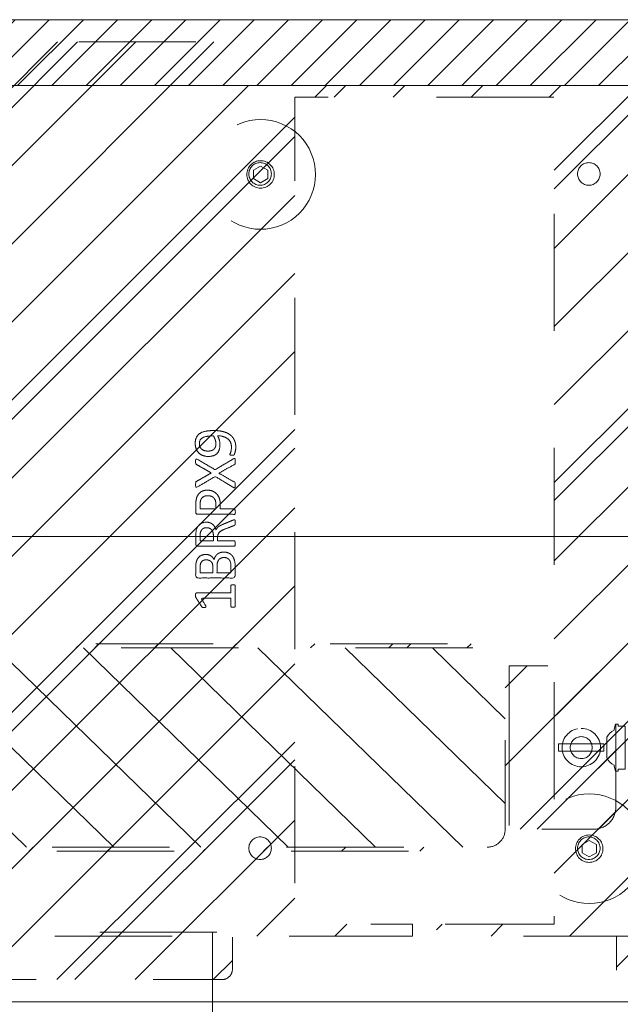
# Model space of a CAD drawing. Header units: inches. Extents: x -407.5 to -311.5, y -87.6 to -3.7.
# Tile 33 of 42: x -359.5 to -352.7, y -14.9 to -3.7. Entities that reach past the tile are written whole.
import ezdxf

# ---------------------------------------------------------------- set-up
doc = ezdxf.new("R2010")
doc.units = ezdxf.units.IN
doc.header["$LTSCALE"] = 32
doc.header["$MEASUREMENT"] = 0
doc.header["$PDMODE"] = 1
doc.header["$PDSIZE"] = -2
doc.linetypes.add('Dash Style-1', pattern=[0.083328, 0.041656, -0.041672])
for name, color, linetype, lineweight in [('DashLine', 7, 'Dash Style-1', 13), ('DashLineFill', 7, 'Dash Style-1', 13), ('Drawing', 7, 'Continuous', 18), ('Metal-Black', 7, 'Continuous', 18), ('Metal-UtilityGrommet', 7, 'Continuous', 13), ('None', 7, 'Continuous', 18), ('SolidLine', 7, 'Continuous', 15), ('Wood_1-H', 7, 'Continuous', 13)]:
    doc.layers.add(name, color=color, linetype=linetype, lineweight=lineweight)
for name, color, linetype, lineweight, true_color in [('Electrical', 1, 'Dash Style-1', 15, 0xff0000), ('Metal-Leg', 7, 'Continuous', 18, 0x4c4c4c), ('Metal_Black', 7, 'Continuous', 13, 0x4c4c4c), ('Textile-Cushion', 7, 'Continuous', 18, 0x4c4c4c)]:
    doc.layers.add(name, color=color, linetype=linetype, lineweight=lineweight, true_color=true_color)
pattern_1 = [(45, (0, 0), (-1.613, 1.9357), []), (45, (-1.0608, 1.0608), (-0.472346, 0.41676), [])]

# ---------------------------------------------------------------- blocks, each defined once
blk = doc.blocks.new('1BP8DW-Leveler (2D)')
at = {"layer": 'DashLine', "flags": 128}
for points in [[(0.625, 0), (0.622, -0.061), (0.613, -0.122), (0.598, -0.181), (0.577, -0.239), (0.551, -0.295), (0.52, -0.347), (0.483, -0.396), (0.442, -0.442), (0.396, -0.483), (0.347, -0.52), (0.295, -0.551), (0.239, -0.577), (0.181, -0.598), (0.122, -0.613), (0.061, -0.622), (0, -0.625), (-0.061, -0.622), (-0.122, -0.613), (-0.181, -0.598), (-0.239, -0.577), (-0.295, -0.551), (-0.347, -0.52), (-0.396, -0.483), (-0.442, -0.442), (-0.483, -0.396), (-0.52, -0.347), (-0.551, -0.295), (-0.577, -0.239), (-0.598, -0.181), (-0.613, -0.122), (-0.622, -0.061), (-0.625, 0), (-0.622, 0.061), (-0.613, 0.122), (-0.598, 0.181), (-0.577, 0.239), (-0.551, 0.295), (-0.52, 0.347), (-0.483, 0.396), (-0.442, 0.442), (-0.396, 0.483), (-0.347, 0.52), (-0.295, 0.551), (-0.239, 0.577), (-0.181, 0.598), (-0.122, 0.613), (-0.061, 0.622), (0, 0.625), (0.061, 0.622), (0.122, 0.613), (0.181, 0.598), (0.239, 0.577), (0.295, 0.551), (0.347, 0.52), (0.396, 0.483), (0.442, 0.442), (0.483, 0.396), (0.52, 0.347), (0.551, 0.295), (0.577, 0.239), (0.598, 0.181), (0.613, 0.122), (0.622, 0.061)], [(0, 0.156), (0.015, 0.155), (0.03, 0.153), (0.045, 0.15), (0.06, 0.144), (0.074, 0.138), (0.087, 0.13), (0.099, 0.121), (0.11, 0.11), (0.121, 0.099), (0.13, 0.087), (0.138, 0.074), (0.144, 0.06), (0.15, 0.045), (0.153, 0.03), (0.155, 0.015), (0.156, 0), (0.155, -0.015), (0.153, -0.03), (0.15, -0.045), (0.144, -0.06), (0.138, -0.074), (0.13, -0.087), (0.121, -0.099), (0.11, -0.11), (0.099, -0.121), (0.087, -0.13), (0.074, -0.138), (0.06, -0.144), (0.045, -0.15), (0.03, -0.153), (0.015, -0.155), (0, -0.156), (-0.015, -0.155), (-0.03, -0.153), (-0.045, -0.15), (-0.06, -0.144), (-0.074, -0.138), (-0.087, -0.13), (-0.099, -0.121), (-0.11, -0.11), (-0.121, -0.099), (-0.13, -0.087), (-0.138, -0.074), (-0.144, -0.06), (-0.15, -0.045), (-0.153, -0.03), (-0.155, -0.015), (-0.156, 0), (-0.155, 0.015), (-0.153, 0.03), (-0.15, 0.045), (-0.144, 0.06), (-0.138, 0.074), (-0.13, 0.087), (-0.121, 0.099), (-0.11, 0.11), (-0.099, 0.121), (-0.087, 0.13), (-0.074, 0.138), (-0.06, 0.144), (-0.045, 0.15), (-0.03, 0.153), (-0.015, 0.155)], [(0, 0.094), (-0.081, 0.047), (-0.081, -0.047), (0, -0.094), (0.081, -0.047), (0.081, 0.047)]]:
    blk.add_lwpolyline(points, close=True, dxfattribs=at)
blk = doc.blocks.new('Group')
at = {"layer": 'Metal_Black', "color": 7}
for points, knots in [([(2.211, 3.61), (2.24, 3.61), (2.299, 3.603), (2.355, 3.586), (2.403, 3.558), (2.438, 3.516), (2.46, 3.457), (2.46, 3.403), (2.454, 3.376), (2.446, 3.342), (2.438, 3.331), (2.427, 3.328), (2.41, 3.328), (2.401, 3.329), (2.395, 3.331), (2.393, 3.335), (2.393, 3.342), (2.399, 3.355), (2.406, 3.377), (2.41, 3.405), (2.41, 3.457), (2.384, 3.505), (2.342, 3.534), (2.285, 3.551), (2.251, 3.551), (2.262, 3.532), (2.279, 3.481), (2.279, 3.411), (2.259, 3.359), (2.224, 3.329), (2.176, 3.315), (2.117, 3.315), (2.063, 3.333), (2.022, 3.37), (1.998, 3.425), (1.998, 3.494), (2.011, 3.536), (2.039, 3.569), (2.076, 3.592), (2.124, 3.604), (2.179, 3.61), (2.211, 3.61)], [0, 0, 0, 0.054342, 0.108683, 0.163025, 0.217366, 0.271708, 0.32605, 0.346749, 0.367448, 0.408846, 0.429545, 0.450244, 0.466803, 0.483362, 0.499922, 0.516481, 0.53304, 0.549599, 0.566158, 0.582718, 0.612524, 0.642331, 0.672137, 0.701944, 0.701944, 0.721255, 0.740567, 0.762023, 0.78348, 0.804937, 0.826394, 0.847851, 0.869308, 0.890765, 0.912222, 0.926851, 0.941481, 0.956111, 0.970741, 0.98537, 1, 1, 1]), ([(2.205, 3.549), (2.161, 3.549), (2.07, 3.532), (2.045, 3.483), (2.045, 3.438), (2.061, 3.405), (2.089, 3.385), (2.124, 3.376), (2.163, 3.376), (2.196, 3.385), (2.22, 3.403), (2.233, 3.435), (2.233, 3.484), (2.216, 3.532), (2.205, 3.549)], [0, 0, 0, 0.066007, 0.19802, 0.264026, 0.330033, 0.39604, 0.462046, 0.528053, 0.60066, 0.673267, 0.745875, 0.818482, 0.909241, 1, 1, 1]), ([(2.43, 3.286), (2.438, 3.29), (2.447, 3.292), (2.452, 3.286), (2.454, 3.271), (2.454, 3.251), (2.454, 3.236), (2.451, 3.229), (2.447, 3.225), (2.443, 3.223), (2.355, 3.174), (2.266, 3.124), (2.355, 3.074), (2.443, 3.024), (2.447, 3.022), (2.451, 3.017), (2.454, 3.011), (2.454, 2.996), (2.454, 2.976), (2.452, 2.957), (2.438, 2.959), (2.43, 2.963), (2.328, 3.025), (2.225, 3.087), (2.126, 3.028), (2.026, 2.969), (2.019, 2.965), (2.005, 2.962), (2.002, 2.982), (2.002, 3.006), (2.004, 3.018), (2.006, 3.026), (2.011, 3.03), (2.013, 3.031), (2.097, 3.079), (2.181, 3.127), (2.097, 3.175), (2.013, 3.223), (2.011, 3.225), (2.006, 3.227), (2.004, 3.234), (2.002, 3.245), (2.002, 3.268), (2.005, 3.287), (2.019, 3.284), (2.026, 3.281), (2.125, 3.222), (2.224, 3.164), (2.327, 3.225), (2.43, 3.286)], [0, 0, 0, 0.005797, 0.011593, 0.01739, 0.023187, 0.027776, 0.031157, 0.034538, 0.03792, 0.03792, 0.121199, 0.121199, 0.204479, 0.204479, 0.20786, 0.211241, 0.214623, 0.219212, 0.225008, 0.236602, 0.242398, 0.242398, 0.326423, 0.326423, 0.407782, 0.407782, 0.413578, 0.425171, 0.430968, 0.435937, 0.440905, 0.445874, 0.450842, 0.450842, 0.634953, 0.634953, 0.819063, 0.819063, 0.824031, 0.829, 0.833968, 0.838937, 0.843905, 0.853843, 0.858811, 0.858811, 0.927786, 0.927786, 1, 1, 1]), ([(2.135, 2.931), (2.17, 2.931), (2.224, 2.908), (2.261, 2.868), (2.283, 2.809), (2.283, 2.741), (2.283, 2.717), (2.363, 2.717), (2.447, 2.717), (2.451, 2.713), (2.452, 2.705), (2.454, 2.694), (2.454, 2.678), (2.452, 2.667), (2.451, 2.659), (2.447, 2.656), (2.237, 2.656), (2.017, 2.656), (2.004, 2.67), (2.004, 2.728), (2.004, 2.79), (2.008, 2.816), (2.015, 2.853), (2.037, 2.89), (2.069, 2.918), (2.111, 2.931), (2.135, 2.931)], [0, 0, 0, 0.066268, 0.132535, 0.198803, 0.26507, 0.303966, 0.303966, 0.429297, 0.43506, 0.440822, 0.446584, 0.452347, 0.456957, 0.461567, 0.466177, 0.470786, 0.728938, 0.745073, 0.761208, 0.845107, 0.870922, 0.896738, 0.922553, 0.948369, 0.974184, 1, 1, 1]), ([(2.141, 2.868), (2.113, 2.868), (2.076, 2.848), (2.059, 2.818), (2.054, 2.787), (2.054, 2.743), (2.054, 2.717), (2.143, 2.717), (2.233, 2.717), (2.233, 2.743), (2.233, 2.796), (2.22, 2.833), (2.194, 2.857), (2.161, 2.868), (2.141, 2.868)], [0, 0, 0, 0.053098, 0.106195, 0.159293, 0.212391, 0.297937, 0.297937, 0.584068, 0.584068, 0.669615, 0.752211, 0.834807, 0.917404, 1, 1, 1]), ([(2.443, 2.593), (2.447, 2.593), (2.451, 2.591), (2.452, 2.583), (2.454, 2.57), (2.454, 2.552), (2.452, 2.541), (2.451, 2.534), (2.445, 2.53), (2.44, 2.528), (2.387, 2.508), (2.334, 2.487), (2.316, 2.48), (2.286, 2.465), (2.264, 2.443), (2.253, 2.414), (2.253, 2.374), (2.253, 2.355), (2.348, 2.355), (2.447, 2.355), (2.451, 2.351), (2.452, 2.343), (2.454, 2.332), (2.454, 2.316), (2.452, 2.305), (2.451, 2.297), (2.447, 2.294), (2.236, 2.294), (2.015, 2.294), (2.004, 2.308), (2.004, 2.364), (2.004, 2.428), (2.006, 2.451), (2.008, 2.46), (2.011, 2.486), (2.032, 2.526), (2.061, 2.552), (2.1, 2.567), (2.144, 2.567), (2.181, 2.554), (2.209, 2.532), (2.227, 2.499), (2.235, 2.48), (2.24, 2.491), (2.255, 2.51), (2.275, 2.524), (2.303, 2.537), (2.32, 2.545), (2.369, 2.565), (2.417, 2.585), (2.43, 2.591), (2.441, 2.593), (2.443, 2.593)], [0, 0, 0, 0.004018, 0.008035, 0.012053, 0.01607, 0.020088, 0.024105, 0.028123, 0.03214, 0.03214, 0.070951, 0.070951, 0.084634, 0.098317, 0.112001, 0.125684, 0.138745, 0.138745, 0.202807, 0.205295, 0.207782, 0.21027, 0.212758, 0.214748, 0.216739, 0.218729, 0.220719, 0.332671, 0.339637, 0.346603, 0.391882, 0.407555, 0.423229, 0.423229, 0.466696, 0.510164, 0.553631, 0.597099, 0.640566, 0.684033, 0.727501, 0.770968, 0.770968, 0.798042, 0.825115, 0.852188, 0.879262, 0.879262, 0.958132, 0.958132, 0.979066, 1, 1, 1]), ([(2.13, 2.504), (2.102, 2.504), (2.067, 2.48), (2.058, 2.452), (2.056, 2.443), (2.054, 2.421), (2.054, 2.379), (2.054, 2.355), (2.13, 2.355), (2.205, 2.355), (2.205, 2.383), (2.205, 2.436), (2.194, 2.469), (2.172, 2.493), (2.144, 2.504), (2.13, 2.504)], [0, 0, 0, 0.142515, 0.285031, 0.285031, 0.330993, 0.376955, 0.445899, 0.445899, 0.655281, 0.655281, 0.734439, 0.800829, 0.867219, 0.93361, 1, 1, 1]), ([(2.323, 2.226), (2.345, 2.226), (2.381, 2.215), (2.41, 2.197), (2.43, 2.169), (2.452, 2.119), (2.452, 2.012), (2.452, 1.946), (2.441, 1.931), (2.228, 1.931), (2.015, 1.931), (2.004, 1.946), (2.004, 2.004), (2.004, 2.095), (2.021, 2.147), (2.048, 2.18), (2.091, 2.199), (2.133, 2.199), (2.163, 2.191), (2.187, 2.176), (2.207, 2.152), (2.213, 2.14), (2.216, 2.158), (2.235, 2.189), (2.262, 2.213), (2.301, 2.226), (2.323, 2.226)], [0, 0, 0, 0.031455, 0.06291, 0.094366, 0.125821, 0.188731, 0.266159, 0.275837, 0.285516, 0.435531, 0.44521, 0.454888, 0.521427, 0.574659, 0.627891, 0.681123, 0.734355, 0.762747, 0.791139, 0.819531, 0.847924, 0.847924, 0.885943, 0.923962, 0.961981, 1, 1, 1]), ([(2.124, 2.138), (2.107, 2.138), (2.082, 2.128), (2.063, 2.108), (2.054, 2.077), (2.054, 2.021), (2.054, 1.99), (2.126, 1.99), (2.198, 1.99), (2.198, 2.024), (2.198, 2.081), (2.187, 2.11), (2.166, 2.128), (2.139, 2.138), (2.124, 2.138)], [0, 0, 0, 0.074499, 0.148998, 0.223496, 0.297995, 0.395417, 0.395417, 0.61891, 0.61891, 0.724928, 0.793696, 0.862464, 0.931232, 1, 1, 1]), ([(2.327, 2.164), (2.307, 2.164), (2.277, 2.151), (2.257, 2.127), (2.246, 2.09), (2.246, 2.026), (2.246, 1.99), (2.324, 1.99), (2.403, 1.99), (2.403, 2.033), (2.403, 2.117), (2.375, 2.151), (2.345, 2.164), (2.327, 2.164)], [0, 0, 0, 0.079156, 0.158312, 0.237468, 0.316624, 0.419526, 0.419526, 0.643799, 0.643799, 0.767809, 0.883905, 0.941952, 1, 1, 1]), ([(2.428, 1.855), (2.436, 1.855), (2.45, 1.852), (2.452, 1.844), (2.452, 1.725), (2.452, 1.606), (2.451, 1.602), (2.445, 1.599), (2.436, 1.597), (2.423, 1.597), (2.414, 1.599), (2.408, 1.601), (2.404, 1.606), (2.404, 1.655), (2.404, 1.702), (2.235, 1.702), (2.065, 1.702), (2.091, 1.659), (2.117, 1.615), (2.118, 1.61), (2.12, 1.601), (2.117, 1.597), (2.106, 1.595), (2.093, 1.595), (2.083, 1.595), (2.078, 1.597), (2.074, 1.601), (2.072, 1.604), (2.039, 1.656), (2.006, 1.708), (2.004, 1.709), (2.004, 1.713), (2.002, 1.719), (2.002, 1.736), (2.002, 1.754), (2.006, 1.759), (2.01, 1.761), (2.208, 1.761), (2.404, 1.761), (2.404, 1.802), (2.404, 1.846), (2.408, 1.85), (2.414, 1.853), (2.423, 1.855), (2.428, 1.855)], [0, 0, 0, 0.00261, 0.007831, 0.010441, 0.176195, 0.178805, 0.181415, 0.184026, 0.186636, 0.188594, 0.190551, 0.192509, 0.194467, 0.244389, 0.244389, 0.424498, 0.424498, 0.47805, 0.47805, 0.484241, 0.490432, 0.496622, 0.502813, 0.507071, 0.510941, 0.514811, 0.518682, 0.518682, 0.576295, 0.576295, 0.578743, 0.58119, 0.583638, 0.590247, 0.593184, 0.596122, 0.599059, 0.911881, 0.911881, 0.976501, 0.982376, 0.988251, 0.994125, 1, 1, 1])]:
    blk.add_open_spline(points, degree=2, knots=knots, dxfattribs=at)
blk = doc.blocks.new('1BRPX9-Util_Bkt_Lg-N (2D)')
at = {"layer": 'DashLineFill', "linetype": 'Continuous', "lineweight": 13}
h = blk.add_hatch(dxfattribs=at)
h.set_pattern_fill('Steel', color=253, style=0, pattern_type=2)
h.set_pattern_definition(pattern_1)
edge = h.paths.add_edge_path()
edge.add_line((-4.469, 7.406), (-3.13, 7.406))
edge.add_line((-3.13, 7.406), (-3.13, -2.012))
edge.add_line((-3.13, -2.012), (-4.469, -2.012))
edge.add_line((-4.469, -2.012), (-4.469, -2.146))
edge.add_line((-4.469, -2.146), (-2.421, -2.146))
edge.add_line((-2.421, -2.146), (-2.421, -2.524))
edge.add_arc((-2.303, -2.524), 0.118, 180, 270)
edge.add_line((-2.303, -2.642), (2.303, -2.642))
edge.add_arc((2.303, -2.524), 0.118, 270, 360)
edge.add_line((2.421, -2.524), (2.421, -2.146))
edge.add_line((2.421, -2.146), (4.469, -2.146))
edge.add_line((4.469, -2.146), (4.469, -2.012))
edge.add_line((4.469, -2.012), (3.13, -2.012))
edge.add_line((3.13, -2.012), (3.13, 7.406))
edge.add_line((3.13, 7.406), (4.469, 7.406))
edge.add_line((4.469, 7.406), (4.469, 7.539))
edge.add_line((4.469, 7.539), (2.421, 7.539))
edge.add_line((2.421, 7.539), (2.421, 7.917))
edge.add_arc((2.303, 7.917), 0.118, 0, 90)
edge.add_line((2.303, 8.035), (-2.303, 8.035))
edge.add_arc((-2.303, 7.917), 0.118, 90, 180)
edge.add_line((-2.421, 7.917), (-2.421, 7.539))
edge.add_line((-2.421, 7.539), (-4.469, 7.539))
edge.add_line((-4.469, 7.539), (-4.469, 7.406))
at = {"layer": 'DashLineFill', "flags": 128}
blk.add_lwpolyline([(-4.469, 7.406), (-3.13, 7.406), (-3.13, -2.012), (-4.469, -2.012), (-4.469, -2.146), (-2.421, -2.146), (-2.421, -2.524, 0.414214), (-2.303, -2.642), (2.303, -2.642, 0.414214), (2.421, -2.524), (2.421, -2.146), (4.469, -2.146), (4.469, -2.012), (3.13, -2.012), (3.13, 7.406), (4.469, 7.406), (4.469, 7.539), (2.421, 7.539), (2.421, 7.917, 0.414214), (2.303, 8.035), (-2.303, 8.035, 0.414214), (-2.421, 7.917), (-2.421, 7.539), (-4.469, 7.539)], format="xyb", close=True, dxfattribs=at)
at = {"layer": 'SolidLine', "flags": 128}
for points in [[(2.736, 6.403), (2.724, 6.404), (2.711, 6.405), (2.699, 6.409), (2.687, 6.413), (2.676, 6.418), (2.665, 6.425), (2.655, 6.432), (2.645, 6.441), (2.637, 6.45), (2.629, 6.46), (2.623, 6.471), (2.618, 6.482), (2.613, 6.494), (2.61, 6.506), (2.608, 6.519), (2.608, 6.531), (2.608, 6.544), (2.61, 6.557), (2.613, 6.569), (2.618, 6.581), (2.623, 6.592), (2.629, 6.603), (2.637, 6.613), (2.645, 6.622), (2.655, 6.631), (2.665, 6.638), (2.676, 6.645), (2.687, 6.65), (2.699, 6.654), (2.711, 6.658), (2.724, 6.659), (2.736, 6.66), (2.749, 6.659), (2.761, 6.658), (2.774, 6.654), (2.785, 6.65), (2.797, 6.645), (2.808, 6.638), (2.818, 6.631), (2.827, 6.622), (2.836, 6.613), (2.843, 6.603), (2.85, 6.592), (2.855, 6.581), (2.859, 6.569), (2.862, 6.557), (2.864, 6.544), (2.865, 6.531), (2.864, 6.519), (2.862, 6.506), (2.859, 6.494), (2.855, 6.482), (2.85, 6.471), (2.843, 6.46), (2.836, 6.45), (2.827, 6.441), (2.818, 6.432), (2.808, 6.425), (2.797, 6.418), (2.785, 6.413), (2.774, 6.409), (2.761, 6.405), (2.749, 6.404)], [(2.736, -1.017), (2.749, -1.018), (2.761, -1.02), (2.774, -1.023), (2.785, -1.027), (2.797, -1.032), (2.808, -1.039), (2.818, -1.046), (2.827, -1.055), (2.836, -1.064), (2.843, -1.074), (2.85, -1.085), (2.855, -1.096), (2.859, -1.108), (2.862, -1.121), (2.864, -1.133), (2.865, -1.146), (2.864, -1.158), (2.862, -1.171), (2.859, -1.183), (2.855, -1.195), (2.85, -1.206), (2.843, -1.217), (2.836, -1.227), (2.827, -1.237), (2.818, -1.245), (2.808, -1.253), (2.797, -1.259), (2.785, -1.264), (2.774, -1.269), (2.761, -1.272), (2.749, -1.274), (2.736, -1.274), (2.724, -1.274), (2.711, -1.272), (2.699, -1.269), (2.687, -1.264), (2.676, -1.259), (2.665, -1.253), (2.655, -1.245), (2.645, -1.237), (2.637, -1.227), (2.629, -1.217), (2.623, -1.206), (2.618, -1.195), (2.613, -1.183), (2.61, -1.171), (2.608, -1.158), (2.608, -1.146), (2.608, -1.133), (2.61, -1.121), (2.613, -1.108), (2.618, -1.096), (2.623, -1.085), (2.629, -1.074), (2.637, -1.064), (2.645, -1.055), (2.655, -1.046), (2.665, -1.039), (2.676, -1.032), (2.687, -1.027), (2.699, -1.023), (2.711, -1.02), (2.724, -1.018)]]:
    blk.add_lwpolyline(points, close=True, dxfattribs=at)
at = {"layer": 'Metal-Black', "color": 7}
blk.add_blockref('1BP8DW-Leveler (2D)', (2.742, 6.526), dxfattribs=at)
at = {"layer": 'Metal_Black', "color": 7}
blk.add_blockref('Group', (0, 0), dxfattribs=at)
blk = doc.blocks.new('1BRPX8-Util_Bkt_Lg-F (2D)')
at = {"layer": 'DashLineFill', "linetype": 'Continuous', "lineweight": 13}
h = blk.add_hatch(dxfattribs=at)
h.set_pattern_fill('Steel', color=253, style=0, pattern_type=2)
h.set_pattern_definition(pattern_1)
edge = h.paths.add_edge_path()
edge.add_line((-4.469, 7.406), (-3.13, 7.406))
edge.add_line((-3.13, 7.406), (-3.13, -2.012))
edge.add_line((-3.13, -2.012), (-4.469, -2.012))
edge.add_line((-4.469, -2.012), (-4.469, -2.146))
edge.add_line((-4.469, -2.146), (-2.421, -2.146))
edge.add_line((-2.421, -2.146), (-2.421, -2.524))
edge.add_arc((-2.303, -2.524), 0.118, 180, 270)
edge.add_line((-2.303, -2.642), (2.303, -2.642))
edge.add_arc((2.303, -2.524), 0.118, 270, 360)
edge.add_line((2.421, -2.524), (2.421, -2.146))
edge.add_line((2.421, -2.146), (4.469, -2.146))
edge.add_line((4.469, -2.146), (4.469, -2.012))
edge.add_line((4.469, -2.012), (3.13, -2.012))
edge.add_line((3.13, -2.012), (3.13, 7.406))
edge.add_line((3.13, 7.406), (4.469, 7.406))
edge.add_line((4.469, 7.406), (4.469, 7.539))
edge.add_line((4.469, 7.539), (2.421, 7.539))
edge.add_line((2.421, 7.539), (2.421, 7.917))
edge.add_arc((2.303, 7.917), 0.118, 0, 90)
edge.add_line((2.303, 8.035), (-2.303, 8.035))
edge.add_arc((-2.303, 7.917), 0.118, 90, 180)
edge.add_line((-2.421, 7.917), (-2.421, 7.539))
edge.add_line((-2.421, 7.539), (-4.469, 7.539))
edge.add_line((-4.469, 7.539), (-4.469, 7.406))
at = {"layer": 'DashLineFill', "flags": 128}
blk.add_lwpolyline([(-4.469, 7.406), (-3.13, 7.406), (-3.13, -2.012), (-4.469, -2.012), (-4.469, -2.146), (-2.421, -2.146), (-2.421, -2.524, 0.414214), (-2.303, -2.642), (2.303, -2.642, 0.414214), (2.421, -2.524), (2.421, -2.146), (4.469, -2.146), (4.469, -2.012), (3.13, -2.012), (3.13, 7.406), (4.469, 7.406), (4.469, 7.539), (2.421, 7.539), (2.421, 7.917, 0.414214), (2.303, 8.035), (-2.303, 8.035, 0.414214), (-2.421, 7.917), (-2.421, 7.539), (-4.469, 7.539)], format="xyb", close=True, dxfattribs=at)
at = {"layer": 'SolidLine', "flags": 128}
for points in [[(-2.736, 6.403), (-2.749, 6.404), (-2.761, 6.405), (-2.774, 6.409), (-2.785, 6.413), (-2.797, 6.418), (-2.808, 6.425), (-2.818, 6.432), (-2.827, 6.441), (-2.836, 6.45), (-2.843, 6.46), (-2.85, 6.471), (-2.855, 6.482), (-2.859, 6.494), (-2.862, 6.506), (-2.864, 6.519), (-2.865, 6.531), (-2.864, 6.544), (-2.862, 6.557), (-2.859, 6.569), (-2.855, 6.581), (-2.85, 6.592), (-2.843, 6.603), (-2.836, 6.613), (-2.827, 6.622), (-2.818, 6.631), (-2.808, 6.638), (-2.797, 6.645), (-2.785, 6.65), (-2.774, 6.654), (-2.761, 6.658), (-2.749, 6.659), (-2.736, 6.66), (-2.724, 6.659), (-2.711, 6.658), (-2.699, 6.654), (-2.687, 6.65), (-2.676, 6.645), (-2.665, 6.638), (-2.655, 6.631), (-2.645, 6.622), (-2.637, 6.613), (-2.629, 6.603), (-2.623, 6.592), (-2.618, 6.581), (-2.613, 6.569), (-2.61, 6.557), (-2.608, 6.544), (-2.608, 6.531), (-2.608, 6.519), (-2.61, 6.506), (-2.613, 6.494), (-2.618, 6.482), (-2.623, 6.471), (-2.629, 6.46), (-2.637, 6.45), (-2.645, 6.441), (-2.655, 6.432), (-2.665, 6.425), (-2.676, 6.418), (-2.687, 6.413), (-2.699, 6.409), (-2.711, 6.405), (-2.724, 6.404)], [(-2.736, -1.017), (-2.724, -1.018), (-2.711, -1.02), (-2.699, -1.023), (-2.687, -1.027), (-2.676, -1.032), (-2.665, -1.039), (-2.655, -1.046), (-2.645, -1.055), (-2.637, -1.064), (-2.629, -1.074), (-2.623, -1.085), (-2.618, -1.096), (-2.613, -1.108), (-2.61, -1.121), (-2.608, -1.133), (-2.608, -1.146), (-2.608, -1.158), (-2.61, -1.171), (-2.613, -1.183), (-2.618, -1.195), (-2.623, -1.206), (-2.629, -1.217), (-2.637, -1.227), (-2.645, -1.237), (-2.655, -1.245), (-2.665, -1.253), (-2.676, -1.259), (-2.687, -1.264), (-2.699, -1.269), (-2.711, -1.272), (-2.724, -1.274), (-2.736, -1.274), (-2.749, -1.274), (-2.761, -1.272), (-2.774, -1.269), (-2.785, -1.264), (-2.797, -1.259), (-2.808, -1.253), (-2.818, -1.245), (-2.827, -1.237), (-2.836, -1.227), (-2.843, -1.217), (-2.85, -1.206), (-2.855, -1.195), (-2.859, -1.183), (-2.862, -1.171), (-2.864, -1.158), (-2.865, -1.146), (-2.864, -1.133), (-2.862, -1.121), (-2.859, -1.108), (-2.855, -1.096), (-2.85, -1.085), (-2.843, -1.074), (-2.836, -1.064), (-2.827, -1.055), (-2.818, -1.046), (-2.808, -1.039), (-2.797, -1.032), (-2.785, -1.027), (-2.774, -1.023), (-2.761, -1.02), (-2.749, -1.018)]]:
    blk.add_lwpolyline(points, close=True, dxfattribs=at)
at = {"layer": 'Metal-Black', "color": 7}
blk.add_blockref('1BP8DW-Leveler (2D)', (-2.731, -1.151), dxfattribs=at)
blk = doc.blocks.new('Group-3')
at = {"layer": 'Electrical', "linetype": 'Continuous', "lineweight": 5, "true_color": 0xdd0000}
h = blk.add_hatch(dxfattribs=at)
h.set_pattern_fill('ElectricalHatch', color=12, style=0, pattern_type=2)
h.set_pattern_definition([(45, (0, 0), (-0.3333333, -0.7222222), [])])
h.paths.add_polyline_path([(35.938, -0.02), (60.007, -0.02), (60.007, -0.768), (35.938, -0.768)])
at = {"layer": 'DashLine', "flags": 128}
blk.add_lwpolyline([(32.375, -10.453), (63.57, -10.453), (63.57, -11.201), (32.375, -11.201)], close=True, dxfattribs=at)
at = {"layer": 'Electrical', "flags": 128}
blk.add_lwpolyline([(35.938, -0.02), (60.007, -0.02), (60.007, -0.768), (35.938, -0.768)], close=True, dxfattribs=at)
at = {"layer": 'SolidLine', "flags": 128}
for points in [[(0.748, -0.02), (95.197, -0.02), (95.197, -0.768), (0.748, -0.768)], [(0.748, -0.768), (95.197, -0.768), (95.197, -11.201), (0.748, -11.201)]]:
    blk.add_lwpolyline(points, close=True, dxfattribs=at)
at = {"layer": 'DashLine', "color": 7}
blk.add_blockref('1BRPX9-Util_Bkt_Lg-N (2D)', (47.972, -8.307), dxfattribs=at)
at = {"layer": 'Wood_1-H', "color": 7}
blk.add_blockref('1BRPX8-Util_Bkt_Lg-F (2D)', (57.185, -8.307), dxfattribs=at)
blk = doc.blocks.new('Group-4')
at = {"layer": 'None'}
blk.add_blockref('Group-3', (0, 0), dxfattribs=at)
blk = doc.blocks.new('SL Utility Cabinet (2D)')
at = {"layer": 'None'}
blk.add_blockref('Group-4', (0, 0), dxfattribs=at)
at = {"layer": 'Drawing', "color": 0, "flags": 1}
for tag in ['Catalog', 'FinishGroup', 'Discount', 'Option1', 'Option2', 'Option3', 'Option4', 'Option5', 'Option6', 'Option7', 'Option8', 'Option9', 'Option10', 'Option11', 'Option12', 'Custom', 'Tag', 'Item1', 'Item2', 'Item3', 'Item4', 'Item5', 'Item6', 'Item7', 'Item8', 'Item9', 'Item10', 'Item11', 'Item12', 'Item13', 'Item14', 'Item15', 'Item16', 'Item17', 'Item18', 'Item19', 'Item20', 'Item21', 'Item22', 'Item23', 'Item24', 'Item25']:
    blk.add_attdef(tag, (-48.031, -7.448), '', height=0.00709, dxfattribs=at)
blk = doc.blocks.new('Group-6')
at = {"layer": 'SolidLine', "flags": 128}
blk.add_lwpolyline([(-11.791, -0.591, -0.414214), (-8.799, 2.402), (27.224, 2.402, -0.414214), (30.217, -0.591), (30.217, -72.598, -0.414214), (27.224, -75.591), (-8.799, -75.591, -0.414214), (-11.791, -72.598)], format="xyb", close=True, dxfattribs=at)
blk = doc.blocks.new('Group-7')
at = {"layer": 'DashLine', "flags": 128}
for points in [[(6.39, 0.219), (6.412, 0.218), (6.433, 0.215), (6.454, 0.209), (6.474, 0.202), (6.493, 0.193), (6.512, 0.182), (6.529, 0.169), (6.545, 0.155), (6.559, 0.139), (6.572, 0.122), (6.583, 0.103), (6.592, 0.084), (6.6, 0.063), (6.605, 0.043), (6.608, 0.021), (6.609, 0), (6.608, -0.021), (6.605, -0.043), (6.6, -0.063), (6.592, -0.084), (6.583, -0.103), (6.572, -0.122), (6.559, -0.139), (6.545, -0.155), (6.529, -0.169), (6.512, -0.182), (6.493, -0.193), (6.474, -0.202), (6.454, -0.209), (6.433, -0.215), (6.412, -0.218), (6.39, -0.219), (6.369, -0.218), (6.348, -0.215), (6.327, -0.209), (6.307, -0.202), (6.287, -0.193), (6.269, -0.182), (6.251, -0.169), (6.236, -0.155), (6.221, -0.139), (6.208, -0.122), (6.197, -0.103), (6.188, -0.084), (6.181, -0.063), (6.176, -0.043), (6.173, -0.021), (6.172, 0), (6.173, 0.021), (6.176, 0.043), (6.181, 0.063), (6.188, 0.084), (6.197, 0.103), (6.208, 0.122), (6.221, 0.139), (6.236, 0.155), (6.251, 0.169), (6.269, 0.182), (6.287, 0.193), (6.307, 0.202), (6.327, 0.209), (6.348, 0.215), (6.369, 0.218)], [(6.39, 0.125), (6.403, 0.124), (6.415, 0.122), (6.427, 0.119), (6.438, 0.115), (6.449, 0.11), (6.46, 0.104), (6.47, 0.096), (6.479, 0.088), (6.487, 0.079), (6.494, 0.069), (6.5, 0.058), (6.506, 0.047), (6.51, 0.036), (6.512, 0.024), (6.514, 0.012), (6.515, -0.001), (6.514, -0.013), (6.512, -0.025), (6.509, -0.037), (6.505, -0.048), (6.5, -0.06), (6.493, -0.07), (6.486, -0.08), (6.478, -0.089), (6.469, -0.097), (6.459, -0.104), (6.448, -0.111), (6.437, -0.116), (6.425, -0.12), (6.413, -0.123), (6.401, -0.124), (6.389, -0.125), (6.377, -0.124), (6.365, -0.122), (6.353, -0.119), (6.341, -0.115), (6.33, -0.11), (6.32, -0.104), (6.31, -0.096), (6.301, -0.088), (6.293, -0.079), (6.285, -0.069), (6.279, -0.058), (6.274, -0.047), (6.27, -0.036), (6.267, -0.024), (6.265, -0.012), (6.265, 0.001), (6.265, 0.013), (6.267, 0.025), (6.27, 0.037), (6.275, 0.048), (6.28, 0.06), (6.286, 0.07), (6.294, 0.08), (6.302, 0.089), (6.311, 0.097), (6.321, 0.104), (6.331, 0.111), (6.343, 0.116), (6.354, 0.12), (6.366, 0.123), (6.378, 0.124)], [(6.132, 0.042), (6.648, 0.042), (6.648, -0.042), (6.132, -0.042)]]:
    blk.add_lwpolyline(points, close=True, dxfattribs=at)
blk = doc.blocks.new('Group-9')
at = {"layer": 'Textile-Cushion', "color": 31, "true_color": 0xffc198}
for p, q in [((-5.233, 1.134), (-2.903, -1.134)), ((-4.24, 1.134), (-1.91, -1.134)), ((-3.247, 1.134), (-0.917, -1.134)), ((-2.254, 1.134), (0.076, -1.134)), ((-1.261, 1.134), (1.069, -1.134)), ((-0.268, 1.134), (2.062, -1.134)), ((0.725, 1.134), (3.055, -1.134)), ((1.718, 1.134), (4.048, -1.134)), ((2.711, 1.134), (5.041, -1.134)), ((3.704, 1.134), (5.524, -0.638)), ((4.697, 1.134), (5.524, 0.329)), ((-5.524, 0.451), (-3.896, -1.134)), ((-5.524, -0.516), (-4.889, -1.134))]:
    blk.add_line(p, q, dxfattribs=at)
blk = doc.blocks.new('Group-10')
at = {"layer": 'Textile-Cushion', "color": 31, "true_color": 0xffc198}
blk.add_blockref('Group-9', (0, 0), dxfattribs=at)
blk = doc.blocks.new('SBDXF2-Shroud (2D)')
at = {"layer": 'DashLineFill', "linetype": 'Continuous', "lineweight": 13}
h = blk.add_hatch(dxfattribs=at)
h.set_pattern_fill('Steel', color=253, style=0, pattern_type=2)
h.set_pattern_definition(pattern_1)
edge = h.paths.add_edge_path()
edge.add_line((-5.571, 0.931), (-5.571, -0.931))
edge.add_arc((-5.321, -0.931), 0.25, 180, 270)
edge.add_line((-5.321, -1.181), (5.321, -1.181))
edge.add_arc((5.321, -0.931), 0.25, 270, 360)
edge.add_line((5.571, -0.931), (5.571, 0.931))
edge.add_arc((5.321, 0.931), 0.25, 0, 90)
edge.add_line((5.321, 1.181), (-5.321, 1.181))
edge.add_arc((-5.321, 0.931), 0.25, 90, 135)
edge.add_arc((-5.321, 0.931), 0.25, 135, 180)
edge.add_line((-5.571, 0.931), (-5.571, 0.931))
edge = h.paths.add_edge_path()
edge.add_arc((5.321, -0.931), 0.203, 270, 360)
edge.add_line((5.524, -0.931), (5.524, 0.931))
edge.add_arc((5.321, 0.931), 0.203, 360, 450)
edge.add_line((5.321, 1.134), (-5.321, 1.134))
edge.add_arc((-5.321, 0.931), 0.203, 90, 180)
edge.add_line((-5.524, 0.931), (-5.524, -0.931))
edge.add_arc((-5.321, -0.931), 0.203, 180, 270)
edge.add_line((-5.321, -1.134), (5.321, -1.134))
h = blk.add_hatch(dxfattribs=at)
h.set_pattern_fill('Steel', color=253, style=0, pattern_type=2)
h.set_pattern_definition(pattern_1)
edge = h.paths.add_edge_path()
edge.add_arc((6.533, -0.679), 0.25, 270, 315)
edge.add_arc((6.533, -0.679), 0.25, 315, 360)
edge.add_line((6.783, -0.679), (6.783, 0.679))
edge.add_arc((6.533, 0.679), 0.25, 0, 90)
edge.add_line((6.533, 0.929), (5.571, 0.929))
edge.add_line((5.571, 0.929), (5.571, -0.929))
edge.add_line((5.571, -0.929), (6.533, -0.929))
edge.add_line((6.533, -0.929), (6.533, -0.929))
at = {"layer": 'DashLineFill', "flags": 128}
for points in [[(-5.571, 0.931), (-5.571, -0.931, 0.414214), (-5.321, -1.181), (5.321, -1.181, 0.414214), (5.571, -0.931), (5.571, 0.931, 0.414214), (5.321, 1.181), (-5.321, 1.181, 0.198912), (-5.498, 1.108, 0.198912), (-5.571, 0.931)], [(5.321, -1.134, 0.414214), (5.524, -0.931), (5.524, 0.931, 0.414214), (5.321, 1.134), (-5.321, 1.134, 0.414214), (-5.524, 0.931), (-5.524, -0.931, 0.414214), (-5.321, -1.134)], [(6.533, -0.929, 0.198912), (6.71, -0.856, 0.198912), (6.783, -0.679), (6.783, 0.679, 0.414214), (6.533, 0.929), (5.571, 0.929), (5.571, -0.929), (6.533, -0.929)]]:
    blk.add_lwpolyline(points, format="xyb", close=True, dxfattribs=at)
at = {"layer": 'Metal-Black', "color": 7}
blk.add_blockref('Group-7', (0, 0), dxfattribs=at)
at = {"layer": 'Metal-UtilityGrommet', "color": 7}
blk.add_blockref('Group-10', (0, 0), dxfattribs=at)
blk = doc.blocks.new('Group-13')
at = {"layer": 'DashLineFill', "linetype": 'Continuous', "lineweight": 13}
h = blk.add_hatch(dxfattribs=at)
h.set_pattern_fill('Steel', color=253, style=0, pattern_type=2)
h.set_pattern_definition(pattern_1)
h.paths.add_polyline_path([(-2.067, 1.398), (2.067, 1.398), (2.067, 0.138), (2.106, 0.138), (2.106, -0.138), (2.067, -0.138), (2.067, -5.276), (2.106, -5.276), (2.106, -5.551), (2.067, -5.551), (2.067, -5.827), (-2.067, -5.827), (-2.067, -5.551), (-2.106, -5.551), (-2.106, -5.276), (-2.067, -5.276), (-2.067, -0.138), (-2.106, -0.138), (-2.106, 0.138), (-2.067, 0.138)])
at = {"layer": 'DashLineFill', "flags": 128}
blk.add_lwpolyline([(-2.067, 1.398), (2.067, 1.398), (2.067, 0.138), (2.106, 0.138), (2.106, -0.138), (2.067, -0.138), (2.067, -5.276), (2.106, -5.276), (2.106, -5.551), (2.067, -5.551), (2.067, -5.827), (-2.067, -5.827), (-2.067, -5.551), (-2.106, -5.551), (-2.106, -5.276), (-2.067, -5.276), (-2.067, -0.138), (-2.106, -0.138), (-2.106, 0.138), (-2.067, 0.138)], close=True, dxfattribs=at)
at = {"layer": 'SolidLine', "flags": 128}
blk.add_lwpolyline([(-1.22, -5.827), (-1.22, -5.183), (-0.433, -5.183), (-0.433, -5.827)], dxfattribs=at)
at = {"layer": 'SolidLine', "linetype": 'Continuous', "lineweight": 5}
blk.add_point((0, 0), dxfattribs=at)
blk = doc.blocks.new('TL14_upper_leg (2D)')
at = {"layer": 'DashLine', "flags": 128}
blk.add_lwpolyline([(0, 1.22), (0.12, 1.215), (0.238, 1.197), (0.354, 1.168), (0.467, 1.128), (0.575, 1.076), (0.678, 1.015), (0.774, 0.943), (0.863, 0.863), (0.943, 0.774), (1.015, 0.678), (1.076, 0.575), (1.128, 0.467), (1.168, 0.354), (1.197, 0.238), (1.215, 0.12), (1.22, 0), (1.215, -0.12), (1.197, -0.238), (1.168, -0.354), (1.128, -0.467), (1.076, -0.575), (1.015, -0.678), (0.943, -0.774), (0.863, -0.863), (0.774, -0.943), (0.678, -1.015), (0.575, -1.076), (0.467, -1.128), (0.354, -1.168), (0.238, -1.197), (0.12, -1.215), (0, -1.22), (-0.12, -1.215), (-0.238, -1.197), (-0.354, -1.168), (-0.467, -1.128), (-0.575, -1.076), (-0.678, -1.015), (-0.774, -0.943), (-0.863, -0.863), (-0.943, -0.774), (-1.015, -0.678), (-1.076, -0.575), (-1.128, -0.467), (-1.168, -0.354), (-1.197, -0.238), (-1.215, -0.12), (-1.22, 0), (-1.215, 0.12), (-1.197, 0.238), (-1.168, 0.354), (-1.128, 0.467), (-1.076, 0.575), (-1.015, 0.678), (-0.943, 0.774), (-0.863, 0.863), (-0.774, 0.943), (-0.678, 1.015), (-0.575, 1.076), (-0.467, 1.128), (-0.354, 1.168), (-0.238, 1.197), (-0.12, 1.215)], close=True, dxfattribs=at)
at = {"layer": 'Metal-Leg', "linetype": 'Continuous', "lineweight": 5}
blk.add_point((0, 0), dxfattribs=at)
blk.add_point((0, 0), dxfattribs=at)
at = {"layer": 'SolidLine', "flags": 128}
for points in [[(-2.323, 0.244), (-2.402, 0.244), (-2.402, 0.268), (-2.434, 0.268), (-2.449, 0.211), (-2.449, 0.199, 0.157975), (-2.531, 0.118), (-2.531, -0.118, 0.156027), (-2.449, -0.199), (-2.449, -0.211), (-2.434, -0.268), (-2.402, -0.268), (-2.402, -0.244), (-2.323, -0.244)], [(2.323, 0.244), (2.402, 0.244), (2.402, 0.268), (2.434, 0.268), (2.449, 0.211), (2.449, 0.199, -0.157975), (2.531, 0.118), (2.531, -0.118, -0.156027), (2.449, -0.199), (2.449, -0.211), (2.434, -0.268), (2.402, -0.268), (2.402, -0.244), (2.323, -0.244)], [(-2.323, -5.15), (-2.402, -5.15), (-2.402, -5.126), (-2.434, -5.126), (-2.449, -5.183), (-2.449, -5.194, 0.157975), (-2.531, -5.276), (-2.531, -5.512, 0.156027), (-2.449, -5.593), (-2.449, -5.604), (-2.434, -5.661), (-2.402, -5.661), (-2.402, -5.637), (-2.323, -5.637)], [(2.323, -5.15), (2.402, -5.15), (2.402, -5.126), (2.434, -5.126), (2.449, -5.183), (2.449, -5.194, -0.157975), (2.531, -5.276), (2.531, -5.512, -0.156027), (2.449, -5.593), (2.449, -5.604), (2.434, -5.661), (2.402, -5.661), (2.402, -5.637), (2.323, -5.637)]]:
    blk.add_lwpolyline(points, format="xyb", close=True, dxfattribs=at)
at = {"layer": 'DashLine', "color": 7}
blk.add_blockref('Group-13', (0, 0), dxfattribs=at)
blk = doc.blocks.new('CatalystWireManager (2D)')
at = {"layer": 'DashLine'}
for p, q in [((6.008, -4.488), (6.008, 0)), ((6.008, -4.439), (3.375, -4.439)), ((3.375, -4.488), (6.008, -4.488))]:
    blk.add_line(p, q, dxfattribs=at)
blk = doc.blocks.new('Group-43')
at = {"layer": 'None'}
blk.add_blockref('Group-6', (0, 0), dxfattribs=at)
at = {"layer": 'SolidLine', "color": 7}
for name, p in [('TL14_upper_leg (2D)', (18.425, 0)), ('SBDXF2-Shroud (2D)', (9.213, 0))]:
    blk.add_blockref(name, p, dxfattribs=at)
at = {"layer": 'SolidLine', "color": 7, "rotation": 90}
blk.add_blockref('CatalystWireManager (2D)', (6.969, -8.11), dxfattribs=at)
blk = doc.blocks.new('SL Huddle Table (2D)')
at = {"layer": 'None'}
blk.add_blockref('Group-43', (0, 0), dxfattribs=at)
at = {"layer": 'Drawing', "color": 0, "flags": 1}
for tag in ['Tag', 'Catalog', 'FinishGroup', 'Discount', 'Option1', 'Option2', 'Option3', 'Option4', 'Option5', 'Option6', 'Option7', 'Option8', 'Option9', 'Option10', 'Option11', 'Option12', 'Custom', 'Item1', 'Item2', 'Item3', 'Item4', 'Item5', 'Item6', 'Item7', 'Item8', 'Item9', 'Item10', 'Item11', 'Item12', 'Item13', 'Item14', 'Item15', 'Item16', 'Item17', 'Item18', 'Item19', 'Item20', 'Item21', 'Item22', 'Item23', 'Item24', 'Item25']:
    blk.add_attdef(tag, (-21.063, -72.638), '', height=0.00709, dxfattribs=at)

msp = doc.modelspace()

# ---------------------------------------------------------------- block references
at = {"layer": 'Drawing'}
for name, p in [('SL Utility Cabinet (2D)', (-407.491, -3.718)), ('SL Huddle Table (2D)', (-368.731, -12.025))]:
    msp.add_blockref(name, p, dxfattribs=at)

doc.saveas('drawing.dxf')
